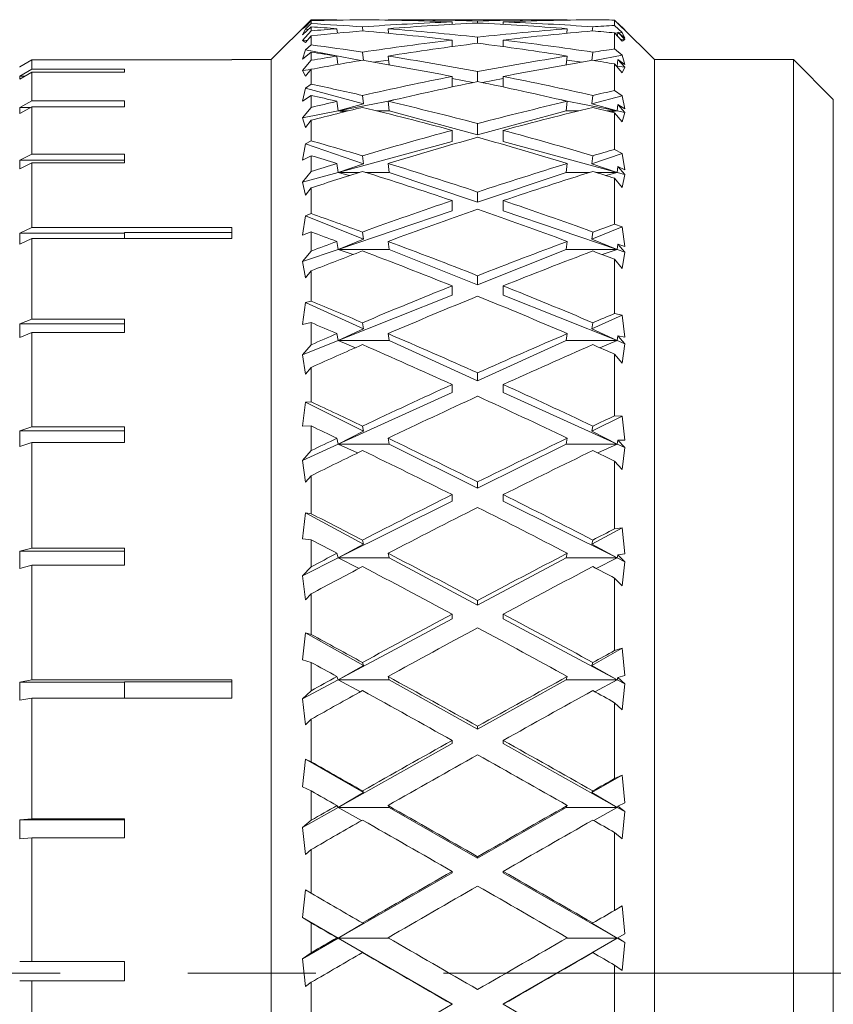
# Model space of a CAD drawing. Header units: inches. Extents: x 4 to 39.3, y 3.6 to 31.2.
# Tile 3 of 28: x 5.3 to 5.9, y 17.4 to 18.2. Entities that reach past the tile are written whole.
import ezdxf

# ---------------------------------------------------------------- set-up
doc = ezdxf.new("R2010")
doc.units = ezdxf.units.IN
doc.header["$MEASUREMENT"] = 0
doc.linetypes.add('CENTERX2', pattern=[0.8, 0.5, -0.1, 0.1, -0.1])

msp = doc.modelspace()

# ---------------------------------------------------------------- linework, layer by layer
at = {"color": 7, "linetype": 'Continuous', "lineweight": 15}
for p, q in [((5.51473, 18.18385), (5.48348, 18.1526)), ((5.51473, 18.18378), (5.50784, 18.17681)), ((5.51015, 18.17838), (5.51473, 18.18311)), ((5.51473, 18.18079), (5.51015, 18.1765)), ((5.53202, 18.18385), (5.51473, 18.18385)), ((5.51473, 18.18385), (5.51473, 18.18378)), ((5.51473, 18.18311), (5.51473, 18.18079)), ((5.53493, 18.18354), (5.53489, 18.18385)), ((5.57493, 18.18354), (5.57489, 18.18385)), ((5.71235, 18.18385), (5.57776, 18.18385)), ((5.62506, 18.18023), (5.62506, 18.18215)), ((5.64506, 18.18128), (5.64506, 18.18284)), ((5.66506, 18.18023), (5.66506, 18.18215)), ((5.71522, 18.18385), (5.71518, 18.18354)), ((5.75223, 18.17945), (5.75223, 18.18359)), ((5.75223, 18.18359), (5.75823, 18.17747)), ((5.7549, 18.18118), (5.75486, 18.18091)), ((5.76019, 18.17589), (5.7549, 18.18118)), ((5.50784, 18.17681), (5.51015, 18.17838)), ((5.50784, 18.17202), (5.51473, 18.17833)), ((5.51015, 18.1765), (5.50784, 18.17202)), ((5.51473, 18.17513), (5.50784, 18.1676)), ((5.51244, 18.17623), (5.51015, 18.1765)), ((5.51473, 18.17833), (5.51473, 18.17513)), ((5.53532, 18.17333), (5.53489, 18.17682)), ((5.53617, 18.17341), (5.5353, 18.17351)), ((5.5549, 18.17831), (5.55529, 18.17511)), ((5.57533, 18.17325), (5.57489, 18.17682)), ((5.71522, 18.17682), (5.71478, 18.17325)), ((5.73482, 18.17511), (5.73521, 18.17831)), ((5.75823, 18.17392), (5.75223, 18.17945)), ((5.75223, 18.16097), (5.75223, 18.17357)), ((5.75223, 18.17357), (5.75823, 18.16698)), ((5.75482, 18.17351), (5.75254, 18.17324)), ((5.7549, 18.17418), (5.75452, 18.17106)), ((5.76019, 18.16846), (5.7549, 18.17418)), ((5.7549, 18.17418), (5.76019, 18.1694)), ((5.75823, 18.17392), (5.75554, 18.1736)), ((5.78348, 18.1526), (5.75744, 18.17864)), ((5.75823, 18.17747), (5.76019, 18.17589)), ((5.76019, 18.1694), (5.75823, 18.17392)), ((5.5116, 18.16775), (5.50784, 18.1676)), ((5.50784, 18.1676), (5.51015, 18.16613)), ((5.51015, 18.16613), (5.51473, 18.17123)), ((5.51473, 18.17123), (5.51473, 18.16415)), ((5.62506, 18.16279), (5.62506, 18.16789)), ((5.64506, 18.16542), (5.64506, 18.17017)), ((5.66506, 18.16279), (5.66506, 18.16789)), ((5.76019, 18.16846), (5.75676, 18.16859)), ((5.75823, 18.16698), (5.76019, 18.16846)), ((5.51015, 18.16041), (5.50784, 18.15301)), ((5.50784, 18.15301), (5.51473, 18.1585)), ((5.51473, 18.16415), (5.51015, 18.16041)), ((5.55347, 18.15191), (5.51015, 18.16041)), ((5.51473, 18.1585), (5.51473, 18.15212)), ((5.5549, 18.15848), (5.55572, 18.15201)), ((5.62531, 18.16282), (5.62506, 18.16285)), ((5.66506, 18.16285), (5.6648, 18.16282)), ((5.7344, 18.15201), (5.73521, 18.15848)), ((5.75823, 18.15614), (5.75223, 18.16097)), ((5.28653, 18.14711), (5.29598, 18.15258)), ((5.29598, 18.15258), (5.29598, 18.14516)), ((5.29598, 18.15258), (5.45248, 18.15258)), ((5.48348, 18.1526), (5.45248, 18.1526)), ((5.45248, 18.15258), (5.45248, 18.1526)), ((5.48348, 16.7226), (5.48348, 18.1526)), ((5.51473, 18.15212), (5.50784, 18.14418)), ((5.53571, 18.14886), (5.53489, 18.1554)), ((5.5753, 18.15219), (5.56318, 18.15075)), ((5.57575, 18.14858), (5.57489, 18.1554)), ((5.71522, 18.1554), (5.71436, 18.14858)), ((5.72693, 18.15075), (5.71482, 18.15219)), ((5.75823, 18.15614), (5.73664, 18.15191)), ((5.75223, 18.1284), (5.75223, 18.14924)), ((5.75223, 18.14924), (5.75823, 18.14228)), ((5.7549, 18.15284), (5.75423, 18.14751)), ((5.76019, 18.1468), (5.7549, 18.15284)), ((5.7549, 18.15284), (5.76019, 18.14868)), ((5.76019, 18.14868), (5.75823, 18.15614)), ((5.89223, 18.1526), (5.78348, 18.1526)), ((5.78348, 16.7226), (5.78348, 18.1526)), ((5.92348, 18.12135), (5.89223, 18.1526)), ((5.89223, 17.43919), (5.89223, 18.1526)), ((5.28653, 18.14711), (5.2865, 18.1471)), ((5.29598, 18.14516), (5.28653, 18.13977)), ((5.28653, 18.13745), (5.29598, 18.14285)), ((5.36867, 18.14516), (5.29598, 18.14516)), ((5.29598, 18.14285), (5.29598, 18.12036)), ((5.29598, 18.14285), (5.36867, 18.14285)), ((5.36867, 18.14285), (5.36867, 18.14516)), ((5.51466, 18.14499), (5.50784, 18.14418)), ((5.50784, 18.14418), (5.51015, 18.1397)), ((5.51015, 18.1397), (5.51473, 18.14508)), ((5.51473, 18.14508), (5.51473, 18.13338)), ((5.64506, 18.1354), (5.64506, 18.14325)), ((5.75423, 18.14751), (5.75362, 18.14763)), ((5.75423, 18.14751), (5.75367, 18.14757)), ((5.75372, 18.14751), (5.75423, 18.14751)), ((5.75423, 18.14751), (5.75377, 18.14745)), ((5.76019, 18.1468), (5.75423, 18.14751)), ((5.75823, 18.14228), (5.76019, 18.1468)), ((5.28653, 18.13745), (5.28653, 18.13977)), ((5.29058, 18.13977), (5.28653, 18.13977)), ((5.62506, 18.13123), (5.62506, 18.13941)), ((5.6414, 18.13465), (5.62506, 18.13786)), ((5.66506, 18.13786), (5.64872, 18.13465)), ((5.66506, 18.13123), (5.66506, 18.13941)), ((5.51015, 18.13025), (5.50784, 18.12008)), ((5.51473, 18.13338), (5.51015, 18.13025)), ((5.55579, 18.11793), (5.51015, 18.13025)), ((5.75823, 18.12438), (5.75223, 18.1284)), ((5.29598, 18.12036), (5.28653, 18.11516)), ((5.36867, 18.12036), (5.29598, 18.12036)), ((5.36867, 18.11576), (5.36867, 18.12036)), ((5.50784, 18.12008), (5.51473, 18.12465)), ((5.51473, 18.12465), (5.51473, 18.1152)), ((5.53588, 18.11251), (5.53489, 18.12001)), ((5.57908, 18.12098), (5.53588, 18.11251)), ((5.5549, 18.12461), (5.55579, 18.11793)), ((5.57588, 18.11251), (5.57489, 18.12001)), ((5.75423, 18.11251), (5.71103, 18.12098)), ((5.71522, 18.12001), (5.71423, 18.11251)), ((5.73433, 18.11793), (5.73521, 18.12461)), ((5.75823, 18.12438), (5.73433, 18.11793)), ((5.76019, 18.11412), (5.75823, 18.12438)), ((5.92348, 18.12135), (5.92348, 17.43912)), ((5.28653, 18.11056), (5.29598, 18.11576)), ((5.28653, 18.11056), (5.28653, 18.11516)), ((5.2949, 18.11516), (5.28653, 18.11516)), ((5.29598, 18.11576), (5.29598, 18.07875)), ((5.29598, 18.11576), (5.36867, 18.11576)), ((5.51473, 18.1152), (5.50784, 18.107)), ((5.53588, 18.11251), (5.50784, 18.107)), ((5.55579, 18.11793), (5.53588, 18.11251)), ((5.53588, 18.11251), (5.54375, 18.11251)), ((5.54026, 18.11164), (5.53588, 18.11251)), ((5.56609, 18.11251), (5.57588, 18.11251)), ((5.64506, 18.09384), (5.57588, 18.11251)), ((5.71423, 18.11251), (5.64506, 18.09384)), ((5.71423, 18.11251), (5.72402, 18.11251)), ((5.75423, 18.11251), (5.73433, 18.11793)), ((5.74636, 18.11251), (5.75423, 18.11251)), ((5.75423, 18.11251), (5.74985, 18.11164)), ((5.75223, 18.0824), (5.75223, 18.11105)), ((5.75223, 18.11105), (5.75823, 18.10387)), ((5.7549, 18.11757), (5.75423, 18.11251)), ((5.76019, 18.11134), (5.75423, 18.11251)), ((5.76019, 18.11134), (5.7549, 18.11757)), ((5.7549, 18.11757), (5.76019, 18.11412)), ((5.75823, 18.10387), (5.76019, 18.11134)), ((5.50784, 18.107), (5.51015, 18.09961)), ((5.51015, 18.09961), (5.51473, 18.10515)), ((5.51473, 18.10515), (5.51473, 18.08906)), ((5.62506, 18.08844), (5.62506, 18.09728)), ((5.64506, 18.09384), (5.64506, 18.1026)), ((5.66506, 18.08844), (5.66506, 18.09728)), ((5.51473, 18.08906), (5.51015, 18.08661)), ((5.62506, 18.08844), (5.53588, 18.06437)), ((5.75423, 18.06437), (5.66506, 18.08844)), ((5.51015, 18.08661), (5.50784, 18.07386)), ((5.55579, 18.07117), (5.51015, 18.08661)), ((5.75823, 18.07926), (5.75223, 18.0824)), ((5.29598, 18.07875), (5.28653, 18.07387)), ((5.28653, 18.06709), (5.28653, 18.07387)), ((5.36867, 18.07387), (5.28653, 18.07387)), ((5.36867, 18.07875), (5.29598, 18.07875)), ((5.36867, 18.07197), (5.36867, 18.07875)), ((5.50784, 18.07386), (5.51473, 18.07742)), ((5.51473, 18.07742), (5.51473, 18.06509)), ((5.5549, 18.07737), (5.55579, 18.07117)), ((5.75823, 18.07926), (5.73433, 18.07117)), ((5.73433, 18.07117), (5.73521, 18.07737)), ((5.76019, 18.06639), (5.75823, 18.07926)), ((5.28653, 18.06709), (5.29598, 18.07197)), ((5.29598, 18.07197), (5.29598, 18.02134)), ((5.29598, 18.07197), (5.36867, 18.07197)), ((5.51473, 18.06509), (5.50784, 18.0568)), ((5.53588, 18.06437), (5.50784, 18.0568)), ((5.53588, 18.06437), (5.53489, 18.07133)), ((5.55579, 18.07117), (5.53588, 18.06437)), ((5.53588, 18.06437), (5.55243, 18.06437)), ((5.54477, 18.06195), (5.53588, 18.06437)), ((5.55738, 18.06437), (5.57588, 18.06437)), ((5.57588, 18.06437), (5.57489, 18.07133)), ((5.64506, 18.04097), (5.57588, 18.06437)), ((5.71423, 18.06437), (5.64506, 18.04097)), ((5.71522, 18.07133), (5.71423, 18.06437)), ((5.71423, 18.06437), (5.73273, 18.06437)), ((5.75423, 18.06437), (5.73433, 18.07117)), ((5.73768, 18.06437), (5.75423, 18.06437)), ((5.75423, 18.06437), (5.74534, 18.06195)), ((5.7549, 18.06907), (5.75423, 18.06437)), ((5.76019, 18.06276), (5.75423, 18.06437)), ((5.76019, 18.06276), (5.7549, 18.06907)), ((5.7549, 18.06907), (5.76019, 18.06639)), ((5.50784, 18.0568), (5.51015, 18.04663)), ((5.75223, 18.02384), (5.75223, 18.05975)), ((5.75223, 18.05975), (5.75823, 18.05249)), ((5.75823, 18.05249), (5.76019, 18.06276)), ((5.51015, 18.04663), (5.51473, 18.05223)), ((5.51473, 18.05223), (5.51473, 18.03206)), ((5.64506, 18.04097), (5.64506, 18.049)), ((5.62506, 18.0342), (5.62506, 18.0423)), ((5.66506, 18.0342), (5.66506, 18.0423)), ((5.62506, 18.0342), (5.53588, 18.00403)), ((5.75423, 18.00403), (5.66506, 18.0342)), ((5.51015, 18.03034), (5.50784, 18.01525)), ((5.51473, 18.03206), (5.51015, 18.03034)), ((5.55579, 18.01207), (5.51015, 18.03034)), ((5.29598, 18.02134), (5.28653, 18.01692)), ((5.45248, 18.02134), (5.29598, 18.02134)), ((5.45248, 18.01255), (5.45248, 18.02134)), ((5.75823, 18.02164), (5.73433, 18.01207)), ((5.75823, 18.02164), (5.75223, 18.02384)), ((5.76019, 18.00642), (5.75823, 18.02164)), ((5.28653, 18.00813), (5.28653, 18.01692)), ((5.36867, 18.01692), (5.28653, 18.01692)), ((5.28653, 18.00813), (5.29598, 18.01255)), ((5.29598, 18.01255), (5.29598, 17.94957)), ((5.29598, 18.01255), (5.45248, 18.01255)), ((5.45248, 18.01732), (5.36867, 18.01732)), ((5.36867, 18.01255), (5.36867, 18.01732)), ((5.50784, 18.01525), (5.51473, 18.01774)), ((5.51473, 18.01774), (5.51473, 18.00277)), ((5.55579, 18.01207), (5.53588, 18.00403)), ((5.5549, 18.01768), (5.55579, 18.01207)), ((5.73433, 18.01207), (5.73521, 18.01768)), ((5.75423, 18.00403), (5.73433, 18.01207)), ((5.53588, 18.00403), (5.50784, 17.99454)), ((5.51473, 18.00277), (5.50784, 17.99454)), ((5.53588, 18.00403), (5.53489, 18.01033)), ((5.53588, 18.00403), (5.57588, 18.00403)), ((5.54755, 18.00005), (5.53588, 18.00403)), ((5.57588, 18.00403), (5.57489, 18.01033)), ((5.64506, 17.97635), (5.57588, 18.00403)), ((5.71423, 18.00403), (5.64506, 17.97635)), ((5.71522, 18.01033), (5.71423, 18.00403)), ((5.71423, 18.00403), (5.75423, 18.00403)), ((5.75423, 18.00403), (5.74256, 18.00005)), ((5.7549, 18.00828), (5.75423, 18.00403)), ((5.76019, 18.00202), (5.75423, 18.00403)), ((5.76019, 18.00202), (5.7549, 18.00828)), ((5.7549, 18.00828), (5.76019, 18.00642)), ((5.75223, 17.95387), (5.75223, 17.99634)), ((5.75223, 17.99634), (5.75823, 17.98915)), ((5.75823, 17.98915), (5.76019, 18.00202)), ((5.50784, 17.99454), (5.51015, 17.98179)), ((5.51015, 17.98179), (5.51473, 17.98734)), ((5.51473, 17.98734), (5.51473, 17.96349)), ((5.64506, 17.97635), (5.64506, 17.9835)), ((5.62506, 17.96835), (5.62506, 17.97556)), ((5.66506, 17.96835), (5.66506, 17.97556)), ((5.62506, 17.96835), (5.53588, 17.93267)), ((5.75423, 17.93267), (5.66506, 17.96835)), ((5.51015, 17.96253), (5.50784, 17.94541)), ((5.51473, 17.96349), (5.51015, 17.96253)), ((5.55579, 17.9418), (5.51015, 17.96253)), ((5.29598, 17.94957), (5.28653, 17.9457)), ((5.36867, 17.94957), (5.29598, 17.94957)), ((5.36867, 17.93899), (5.36867, 17.94957)), ((5.75823, 17.95265), (5.73433, 17.9418)), ((5.75823, 17.95265), (5.75223, 17.95387)), ((5.76019, 17.93538), (5.75823, 17.95265)), ((5.28653, 17.93512), (5.28653, 17.9457)), ((5.36867, 17.9457), (5.28653, 17.9457)), ((5.50784, 17.94541), (5.51473, 17.94677)), ((5.51473, 17.94677), (5.51473, 17.92945)), ((5.55579, 17.9418), (5.53588, 17.93267)), ((5.5549, 17.9467), (5.55579, 17.9418)), ((5.73433, 17.9418), (5.73521, 17.9467)), ((5.75423, 17.93267), (5.73433, 17.9418)), ((5.28653, 17.93512), (5.29598, 17.93899)), ((5.29598, 17.93899), (5.29598, 17.86519)), ((5.29598, 17.93899), (5.36867, 17.93899)), ((5.53588, 17.93267), (5.53489, 17.93817)), ((5.57588, 17.93267), (5.57489, 17.93817)), ((5.71522, 17.93817), (5.71423, 17.93267)), ((5.7549, 17.93638), (5.75423, 17.93267)), ((5.76019, 17.93028), (5.7549, 17.93638)), ((5.7549, 17.93638), (5.76019, 17.93538)), ((5.53588, 17.93267), (5.50784, 17.92145)), ((5.51473, 17.92945), (5.50784, 17.92145)), ((5.53588, 17.93267), (5.57588, 17.93267)), ((5.5495, 17.92717), (5.53588, 17.93267)), ((5.64506, 17.90125), (5.57588, 17.93267)), ((5.71423, 17.93267), (5.64506, 17.90125)), ((5.71423, 17.93267), (5.75423, 17.93267)), ((5.75423, 17.93267), (5.74061, 17.92717)), ((5.76019, 17.93028), (5.75423, 17.93267)), ((5.75823, 17.91506), (5.76019, 17.93028)), ((5.50784, 17.92145), (5.51015, 17.90637)), ((5.75223, 17.87385), (5.75223, 17.92206)), ((5.75223, 17.92206), (5.75823, 17.91506)), ((5.51015, 17.90637), (5.51473, 17.91176)), ((5.51473, 17.91176), (5.51473, 17.88468)), ((5.64506, 17.90125), (5.64506, 17.90737)), ((5.62506, 17.89217), (5.62506, 17.89834)), ((5.66506, 17.89217), (5.66506, 17.89834)), ((5.62506, 17.89217), (5.53588, 17.85167)), ((5.75423, 17.85167), (5.66506, 17.89217)), ((5.51015, 17.8845), (5.50784, 17.86568)), ((5.51473, 17.88468), (5.51015, 17.8845)), ((5.55579, 17.86171), (5.51015, 17.8845)), ((5.75823, 17.87364), (5.73433, 17.86171)), ((5.75823, 17.87364), (5.75223, 17.87385)), ((5.76019, 17.85465), (5.75823, 17.87364)), ((5.29598, 17.86519), (5.28653, 17.86197)), ((5.36867, 17.86519), (5.29598, 17.86519)), ((5.36867, 17.85307), (5.36867, 17.86519)), ((5.50784, 17.86568), (5.51473, 17.86589)), ((5.51473, 17.86589), (5.51473, 17.84656)), ((5.5549, 17.8658), (5.55579, 17.86171)), ((5.73433, 17.86171), (5.73521, 17.8658)), ((5.28653, 17.84985), (5.28653, 17.86197)), ((5.36867, 17.86197), (5.28653, 17.86197)), ((5.53588, 17.85167), (5.53489, 17.85627)), ((5.55579, 17.86171), (5.53588, 17.85167)), ((5.57588, 17.85167), (5.57489, 17.85627)), ((5.71522, 17.85627), (5.71423, 17.85167)), ((5.75423, 17.85167), (5.73433, 17.86171)), ((5.28653, 17.84985), (5.29598, 17.85307)), ((5.29598, 17.85307), (5.29598, 17.77028)), ((5.29598, 17.85307), (5.36867, 17.85307)), ((5.53588, 17.85167), (5.50784, 17.83893)), ((5.53588, 17.85167), (5.57588, 17.85167)), ((5.55099, 17.84474), (5.53588, 17.85167)), ((5.64506, 17.81713), (5.57588, 17.85167)), ((5.71423, 17.85167), (5.64506, 17.81713)), ((5.71423, 17.85167), (5.75423, 17.85167)), ((5.75423, 17.85167), (5.73912, 17.84474)), ((5.7549, 17.85478), (5.75423, 17.85167)), ((5.76019, 17.84896), (5.75423, 17.85167)), ((5.76019, 17.84896), (5.7549, 17.85478)), ((5.7549, 17.85478), (5.76019, 17.85465)), ((5.75823, 17.83169), (5.76019, 17.84896)), ((5.51473, 17.84656), (5.50784, 17.83893)), ((5.50784, 17.83893), (5.51015, 17.82182)), ((5.75223, 17.78534), (5.75223, 17.83835)), ((5.75223, 17.83835), (5.75823, 17.83169)), ((5.51015, 17.82182), (5.51473, 17.82695)), ((5.51473, 17.82695), (5.51473, 17.79718)), ((5.64506, 17.81713), (5.64506, 17.8221)), ((5.62506, 17.80714), (5.62506, 17.81216)), ((5.66506, 17.80714), (5.66506, 17.81216)), ((5.62506, 17.80714), (5.53588, 17.76261)), ((5.75423, 17.76261), (5.66506, 17.80714)), ((5.51015, 17.79777), (5.50784, 17.77761)), ((5.51473, 17.79718), (5.51015, 17.79777)), ((5.55579, 17.77336), (5.51015, 17.79777)), ((5.75823, 17.78615), (5.73433, 17.77336)), ((5.75823, 17.78615), (5.75223, 17.78534)), ((5.76019, 17.7658), (5.75823, 17.78615)), ((5.50784, 17.77761), (5.51473, 17.77667)), ((5.51473, 17.77667), (5.51473, 17.75571)), ((5.55579, 17.77336), (5.53588, 17.76261)), ((5.5549, 17.77658), (5.55579, 17.77336)), ((5.73433, 17.77336), (5.73521, 17.77658)), ((5.75423, 17.76261), (5.73433, 17.77336)), ((5.29598, 17.77028), (5.28653, 17.76779)), ((5.28653, 17.75444), (5.28653, 17.76779)), ((5.36867, 17.76779), (5.28653, 17.76779)), ((5.36867, 17.77028), (5.29598, 17.77028)), ((5.36867, 17.75693), (5.36867, 17.77028)), ((5.53588, 17.76261), (5.53489, 17.76623)), ((5.57588, 17.76261), (5.57489, 17.76623)), ((5.71522, 17.76623), (5.71423, 17.76261)), ((5.7549, 17.76505), (5.75423, 17.76261)), ((5.7549, 17.76505), (5.76019, 17.7658)), ((5.76019, 17.75964), (5.7549, 17.76505)), ((5.28653, 17.75444), (5.29598, 17.75693)), ((5.29598, 17.75693), (5.29598, 17.66718)), ((5.29598, 17.75693), (5.36867, 17.75693)), ((5.53588, 17.76261), (5.50784, 17.74861)), ((5.53588, 17.76261), (5.57588, 17.76261)), ((5.55221, 17.75438), (5.53588, 17.76261)), ((5.64506, 17.72562), (5.57588, 17.76261)), ((5.71423, 17.76261), (5.64506, 17.72562)), ((5.71423, 17.76261), (5.75423, 17.76261)), ((5.75423, 17.76261), (5.7379, 17.75438)), ((5.76019, 17.75964), (5.75423, 17.76261)), ((5.75823, 17.74064), (5.76019, 17.75964)), ((5.51473, 17.75571), (5.50784, 17.74861)), ((5.50784, 17.74861), (5.51015, 17.72979)), ((5.75223, 17.69007), (5.75223, 17.74684)), ((5.75223, 17.74684), (5.75823, 17.74064)), ((5.51015, 17.72979), (5.51473, 17.73456)), ((5.51473, 17.73456), (5.51473, 17.70267)), ((5.64506, 17.72562), (5.64506, 17.72935)), ((5.62506, 17.71492), (5.62506, 17.71869)), ((5.66506, 17.71492), (5.66506, 17.71869)), ((5.62506, 17.71492), (5.53588, 17.66723)), ((5.75423, 17.66723), (5.66506, 17.71492)), ((5.51015, 17.70404), (5.50784, 17.68293)), ((5.51473, 17.70267), (5.51015, 17.70404)), ((5.55579, 17.67848), (5.51015, 17.70404)), ((5.75823, 17.69187), (5.73433, 17.67848)), ((5.75823, 17.69187), (5.75223, 17.69007)), ((5.76019, 17.67057), (5.75823, 17.69187)), ((5.50784, 17.68293), (5.51473, 17.68085)), ((5.51473, 17.68085), (5.51473, 17.65866)), ((5.5549, 17.68076), (5.55579, 17.67848)), ((5.73433, 17.67848), (5.73521, 17.68076)), ((5.55579, 17.67848), (5.53588, 17.66723)), ((5.75423, 17.66723), (5.73433, 17.67848)), ((5.29598, 17.66718), (5.28653, 17.66548)), ((5.28653, 17.65122), (5.28653, 17.66548)), ((5.36867, 17.66548), (5.28653, 17.66548)), ((5.45248, 17.66718), (5.29598, 17.66718)), ((5.45248, 17.66563), (5.36867, 17.66563)), ((5.36867, 17.65292), (5.36867, 17.66563)), ((5.45248, 17.65292), (5.45248, 17.66718)), ((5.53588, 17.66723), (5.50784, 17.65223)), ((5.53588, 17.66723), (5.53489, 17.66978)), ((5.53588, 17.66723), (5.57588, 17.66723)), ((5.55326, 17.65785), (5.53588, 17.66723)), ((5.57588, 17.66723), (5.57489, 17.66978)), ((5.64506, 17.6285), (5.57588, 17.66723)), ((5.71423, 17.66723), (5.64506, 17.6285)), ((5.71522, 17.66978), (5.71423, 17.66723)), ((5.71423, 17.66723), (5.75423, 17.66723)), ((5.75423, 17.66723), (5.73685, 17.65785)), ((5.7549, 17.66895), (5.75423, 17.66723)), ((5.76019, 17.66404), (5.75423, 17.66723)), ((5.7549, 17.66895), (5.76019, 17.67057)), ((5.76019, 17.66404), (5.7549, 17.66895)), ((5.75823, 17.6437), (5.76019, 17.66404)), ((5.51473, 17.65866), (5.50784, 17.65223)), ((5.28653, 17.65122), (5.29598, 17.65292)), ((5.29598, 17.65292), (5.29598, 17.55842)), ((5.29598, 17.65292), (5.45248, 17.65292)), ((5.50784, 17.65223), (5.51015, 17.63207)), ((5.75223, 17.58988), (5.75223, 17.64931)), ((5.75223, 17.64931), (5.75823, 17.6437)), ((5.51015, 17.63207), (5.51473, 17.63639)), ((5.51473, 17.63639), (5.51473, 17.60301)), ((5.64506, 17.6285), (5.64506, 17.63092)), ((5.62506, 17.6173), (5.62506, 17.61974)), ((5.66506, 17.6173), (5.66506, 17.61974)), ((5.62506, 17.6173), (5.53588, 17.56738)), ((5.75423, 17.56738), (5.66506, 17.6173)), ((5.51015, 17.60511), (5.50784, 17.58348)), ((5.51473, 17.60301), (5.51015, 17.60511)), ((5.55579, 17.57891), (5.51015, 17.60511)), ((5.75823, 17.59264), (5.73433, 17.57891)), ((5.75823, 17.59264), (5.75223, 17.58988)), ((5.76019, 17.5708), (5.75823, 17.59264)), ((5.50784, 17.58348), (5.51473, 17.5803)), ((5.51473, 17.5803), (5.51473, 17.55731)), ((5.55579, 17.57891), (5.53588, 17.56738)), ((5.5549, 17.5802), (5.55579, 17.57891)), ((5.73433, 17.57891), (5.73521, 17.5802)), ((5.75423, 17.56738), (5.73433, 17.57891)), ((5.53588, 17.56738), (5.50784, 17.55168)), ((5.53588, 17.56738), (5.53489, 17.56882)), ((5.53588, 17.56738), (5.57588, 17.56738)), ((5.55421, 17.55701), (5.53588, 17.56738)), ((5.57588, 17.56738), (5.57489, 17.56882)), ((5.64506, 17.52767), (5.57588, 17.56738)), ((5.71423, 17.56738), (5.64506, 17.52767)), ((5.71522, 17.56882), (5.71423, 17.56738)), ((5.71423, 17.56738), (5.75423, 17.56738)), ((5.75423, 17.56738), (5.7359, 17.55701)), ((5.7549, 17.56835), (5.75423, 17.56738)), ((5.76019, 17.56404), (5.75423, 17.56738)), ((5.7549, 17.56835), (5.76019, 17.5708)), ((5.76019, 17.56404), (5.7549, 17.56835)), ((5.75823, 17.54274), (5.76019, 17.56404)), ((5.29598, 17.55842), (5.28653, 17.55755)), ((5.28653, 17.54274), (5.28653, 17.55755)), ((5.36867, 17.55755), (5.28653, 17.55755)), ((5.36867, 17.55842), (5.29598, 17.55842)), ((5.36867, 17.54361), (5.36867, 17.55842)), ((5.51473, 17.55731), (5.50784, 17.55168)), ((5.50784, 17.55168), (5.51015, 17.53057)), ((5.28653, 17.54274), (5.29598, 17.54361)), ((5.29598, 17.54361), (5.29598, 17.44669)), ((5.29598, 17.54361), (5.36867, 17.54361)), ((5.75223, 17.48672), (5.75223, 17.54766)), ((5.75223, 17.54766), (5.75823, 17.54274)), ((5.51015, 17.53057), (5.51473, 17.53435)), ((5.51473, 17.53435), (5.51473, 17.50012)), ((5.64506, 17.52767), (5.64506, 17.52873)), ((5.62506, 17.51619), (5.62506, 17.51726)), ((5.66506, 17.51619), (5.66506, 17.51726)), ((5.62506, 17.51619), (5.53588, 17.465)), ((5.75423, 17.465), (5.66506, 17.51619)), ((5.51015, 17.50293), (5.50784, 17.48118)), ((5.51473, 17.50012), (5.51015, 17.50293)), ((5.75823, 17.49039), (5.75223, 17.48672)), ((5.76019, 17.46844), (5.75823, 17.49039)), ((5.50784, 17.48118), (5.51473, 17.47697)), ((5.50784, 17.48118), (5.53588, 17.465)), ((5.51473, 17.47697), (5.51473, 17.45363)), ((5.55579, 17.4766), (5.53588, 17.465)), ((5.5549, 17.47687), (5.55579, 17.4766)), ((5.73433, 17.4766), (5.73521, 17.47687)), ((5.75423, 17.465), (5.73433, 17.4766)), ((5.53588, 17.465), (5.50784, 17.4489)), ((5.53588, 17.465), (5.53489, 17.4653)), ((5.55579, 17.45346), (5.53588, 17.465)), ((5.53588, 17.465), (5.62506, 17.41354)), ((5.53588, 17.465), (5.57542, 17.465)), ((5.66506, 17.41354), (5.75423, 17.465)), ((5.71469, 17.465), (5.75423, 17.465)), ((5.75423, 17.465), (5.73433, 17.45346)), ((5.75423, 17.465), (5.76019, 17.46844)), ((5.7549, 17.4652), (5.75423, 17.465)), ((5.76019, 17.46158), (5.75423, 17.465)), ((5.7549, 17.4652), (5.76019, 17.46844)), ((5.76019, 17.46158), (5.7549, 17.4652)), ((5.75823, 17.43974), (5.76019, 17.46158)), ((5.51473, 17.45363), (5.50784, 17.4489)), ((5.50784, 17.4489), (5.51015, 17.42726)), ((5.5549, 17.45373), (5.55579, 17.45346)), ((5.73433, 17.45346), (5.73521, 17.45373)), ((5.29598, 17.44669), (5.28653, 17.44668)), ((5.36867, 17.44668), (5.28653, 17.44668)), ((5.36867, 17.44669), (5.29598, 17.44669)), ((5.36867, 17.43169), (5.36867, 17.44669)), ((5.75223, 17.38261), (5.75223, 17.44386)), ((5.75223, 17.44386), (5.75823, 17.43974)), ((5.89223, 16.7226), (5.89223, 17.43919)), ((5.92348, 17.43912), (5.92348, 16.75385)), ((5.28653, 17.43168), (5.29598, 17.43169)), ((5.29598, 17.43169), (5.29598, 17.33474)), ((5.29598, 17.43169), (5.36867, 17.43169)), ((5.51015, 17.42726), (5.51473, 17.43042)), ((5.51473, 17.43042), (5.51473, 17.39602)), ((5.62506, 17.41354), (5.62506, 17.41322)), ((5.66506, 17.41354), (5.66506, 17.41322))]:
    msp.add_line(p, q, dxfattribs=at)
at = {"color": 7, "linetype": 'CENTERX2', "lineweight": 0}
msp.add_line((4.01826, 17.4376), (12.42015, 17.4376), dxfattribs=at)
at = {"color": 7, "linetype": 'Continuous', "lineweight": 15}
for centre, major_axis, ratio, start_param, end_param in [((5.62506, 17.4376), (1.29172, -0.08021), 0.574371, 1.676259, 1.691902), ((5.66506, 17.4376), (1.29172, -0.08021), 0.574371, 1.69177, 1.723009), ((5.66506, 17.4376), (1.28667, -0.2224), 0.553633, 1.751525, 1.782763), ((5.62506, 17.4376), (1.29182, -0.0753), 0.574726, 1.604284, 1.658586), ((5.62506, 17.4376), (1.29182, 0.0753), 0.574726, 1.537308, 1.59161), ((5.66506, 17.4376), (1.29182, -0.0753), 0.574726, 1.619758, 1.674098), ((5.66506, 17.4376), (1.29182, 0.0753), 0.574726, 1.552782, 1.607121), ((5.62506, 17.4376), (1.29182, 0.0753), 0.574726, 1.467495, 1.521834), ((5.62506, 17.4376), (1.29182, -0.0753), 0.574726, 1.534471, 1.58881), ((5.66506, 17.4376), (1.29182, 0.0753), 0.574726, 1.483007, 1.537308), ((5.66506, 17.4376), (1.29182, -0.0753), 0.574726, 1.549983, 1.604284), ((5.62506, 17.4376), (1.29172, 0.08021), 0.574371, 1.436594, 1.449822), ((5.62506, 17.4376), (1.28667, -0.2224), 0.553633, 1.736013, 1.751657), ((5.62506, 17.4376), (1.29182, 0.0753), 0.574726, 1.607121, 1.622765), ((5.66506, 17.4376), (1.29182, 0.0753), 0.574726, 1.622633, 1.653871), ((5.62506, 17.4376), (1.28667, -0.2224), 0.553633, 1.6662, 1.720502), ((5.66506, 17.4376), (1.28667, -0.2224), 0.553633, 1.681674, 1.736013), ((5.62506, 17.4376), (1.28667, 0.2224), 0.553633, 1.405579, 1.459918), ((5.66506, 17.4376), (1.28667, 0.2224), 0.553633, 1.421091, 1.475392), ((5.62506, 17.4376), (1.28667, 0.2224), 0.553633, 1.376839, 1.390067), ((5.62506, 17.4376), (1.29182, -0.0753), 0.574726, 1.505731, 1.518959), ((5.62506, 17.4376), (1.28667, 0.2224), 0.553633, 1.475392, 1.529694), ((5.66506, 17.4376), (1.28667, 0.2224), 0.553633, 1.490866, 1.545206), ((5.62506, 17.4376), (1.28667, -0.2224), 0.553633, 1.596387, 1.650726), ((5.66506, 17.4376), (1.28667, -0.2224), 0.553633, 1.611899, 1.6662), ((5.66506, 17.4376), (1.27998, -0.34882), 0.515404, 1.795668, 1.826906), ((5.62506, 17.4376), (1.27998, -0.34882), 0.515404, 1.780156, 1.795799), ((5.62506, 17.4376), (1.27998, 0.34882), 0.515404, 1.332697, 1.345925), ((5.62506, 17.4376), (1.28667, 0.2224), 0.553633, 1.545206, 1.560849), ((5.66506, 17.4376), (1.28667, 0.2224), 0.553633, 1.560717, 1.591955), ((5.62506, 17.4376), (1.27998, -0.34882), 0.515404, 1.710343, 1.764644), ((5.66506, 17.4376), (1.27998, -0.34882), 0.515404, 1.725817, 1.780156), ((5.62506, 17.4376), (1.27998, 0.34882), 0.515404, 1.361437, 1.415776), ((5.66506, 17.4376), (1.27998, 0.34882), 0.515404, 1.376949, 1.43125), ((5.62506, 17.4376), (1.28667, -0.2224), 0.553633, 1.567647, 1.580875), ((5.62506, 17.4376), (1.27998, 0.34882), 0.515404, 1.43125, 1.485551), ((5.66506, 17.4376), (1.27998, 0.34882), 0.515404, 1.446724, 1.501063), ((5.62506, 17.4376), (1.27998, -0.34882), 0.515404, 1.64053, 1.694869), ((5.66506, 17.4376), (1.27998, -0.34882), 0.515404, 1.656041, 1.710343), ((5.66506, 17.4376), (1.27531, -0.45159), 0.465847, 1.819608, 1.850846), ((5.62506, 17.4376), (1.27531, 0.45159), 0.465847, 1.308757, 1.321985), ((5.62506, 17.4376), (1.27531, -0.45159), 0.465847, 1.804096, 1.819739), ((5.62506, 17.4376), (1.27998, 0.34882), 0.515404, 1.501063, 1.516707), ((5.66506, 17.4376), (1.27531, -0.45159), 0.465847, 1.749757, 1.804096), ((5.62506, 17.4376), (1.27531, 0.45159), 0.465847, 1.337497, 1.391836), ((5.66506, 17.4376), (1.27998, 0.34882), 0.515404, 1.516575, 1.547813), ((5.62506, 17.4376), (1.27531, -0.45159), 0.465847, 1.734283, 1.788584), ((5.66506, 17.4376), (1.27531, 0.45159), 0.465847, 1.353009, 1.40731), ((5.62506, 17.4376), (1.27998, -0.34882), 0.515404, 1.611789, 1.625018), ((5.62506, 17.4376), (1.27531, 0.45159), 0.465847, 1.40731, 1.461611), ((5.66506, 17.4376), (1.27531, -0.45159), 0.465847, 1.679981, 1.734283), ((5.66506, 17.4376), (1.27394, -0.53323), 0.409808, 1.826, 1.857238), ((5.66506, 17.4376), (1.27531, 0.45159), 0.465847, 1.422784, 1.477123), ((5.62506, 17.4376), (1.27531, -0.45159), 0.465847, 1.66447, 1.718809), ((5.62506, 17.4376), (1.27394, 0.53323), 0.409808, 1.302364, 1.315592), ((5.62506, 17.4376), (1.27394, -0.53323), 0.409808, 1.810488, 1.826132), ((5.62506, 17.4376), (1.27531, 0.45159), 0.465847, 1.477123, 1.492766), ((5.66506, 17.4376), (1.27531, 0.45159), 0.465847, 1.492635, 1.523873), ((5.62506, 17.4376), (1.27394, -0.53323), 0.409808, 1.740675, 1.794977), ((5.66506, 17.4376), (1.27394, -0.53323), 0.409808, 1.756149, 1.810488), ((5.62506, 17.4376), (1.27394, 0.53323), 0.409808, 1.331104, 1.385443), ((5.66506, 17.4376), (1.27394, 0.53323), 0.409808, 1.346616, 1.400917), ((5.62506, 17.4376), (1.27531, -0.45159), 0.465847, 1.63573, 1.648958), ((5.62506, 17.4376), (1.27394, 0.53323), 0.409808, 1.400917, 1.455219), ((5.66506, 17.4376), (1.27394, -0.53323), 0.409808, 1.686374, 1.740675), ((5.66506, 17.4376), (1.27394, 0.53323), 0.409808, 1.416391, 1.470731), ((5.62506, 17.4376), (1.27394, -0.53323), 0.409808, 1.670862, 1.725201), ((5.66506, 17.4376), (1.27546, -0.59752), 0.3505, 1.81887, 1.850108), ((5.62506, 17.4376), (1.27546, 0.59752), 0.3505, 1.309494, 1.322723), ((5.62506, 17.4376), (1.27546, -0.59752), 0.3505, 1.803358, 1.819002), ((5.62506, 17.4376), (1.27394, 0.53323), 0.409808, 1.470731, 1.486374), ((5.66506, 17.4376), (1.27394, 0.53323), 0.409808, 1.486242, 1.517481), ((5.62506, 17.4376), (1.27546, -0.59752), 0.3505, 1.733545, 1.787846), ((5.66506, 17.4376), (1.27546, -0.59752), 0.3505, 1.749019, 1.803358), ((5.62506, 17.4376), (1.27546, 0.59752), 0.3505, 1.338234, 1.392574), ((5.66506, 17.4376), (1.27546, 0.59752), 0.3505, 1.353746, 1.408048), ((5.62506, 17.4376), (1.27394, -0.53323), 0.409808, 1.642122, 1.65535), ((5.62506, 17.4376), (1.27546, 0.59752), 0.3505, 1.408048, 1.462349), ((5.66506, 17.4376), (1.27546, -0.59752), 0.3505, 1.679244, 1.733545), ((5.66506, 17.4376), (1.27546, 0.59752), 0.3505, 1.423522, 1.477861), ((5.62506, 17.4376), (1.27546, -0.59752), 0.3505, 1.663732, 1.718071), ((5.66506, 17.4376), (1.27884, -0.64772), 0.289801, 1.801861, 1.8331), ((5.62506, 17.4376), (1.27884, 0.64772), 0.289801, 1.326503, 1.339731), ((5.62506, 17.4376), (1.27884, -0.64772), 0.289801, 1.78635, 1.801993), ((5.62506, 17.4376), (1.27546, 0.59752), 0.3505, 1.477861, 1.493504), ((5.66506, 17.4376), (1.27884, -0.64772), 0.289801, 1.73201, 1.78635), ((5.62506, 17.4376), (1.27884, 0.64772), 0.289801, 1.355243, 1.409582), ((5.66506, 17.4376), (1.27546, 0.59752), 0.3505, 1.493373, 1.524611), ((5.62506, 17.4376), (1.27884, -0.64772), 0.289801, 1.716536, 1.770838), ((5.66506, 17.4376), (1.27884, 0.64772), 0.289801, 1.370755, 1.425056), ((5.62506, 17.4376), (1.27546, -0.59752), 0.3505, 1.634992, 1.64822), ((5.62506, 17.4376), (1.27884, 0.64772), 0.289801, 1.425056, 1.479358), ((5.66506, 17.4376), (1.27884, -0.64772), 0.289801, 1.662235, 1.716536), ((5.66506, 17.4376), (1.27884, 0.64772), 0.289801, 1.44053, 1.494869), ((5.62506, 17.4376), (1.27884, -0.64772), 0.289801, 1.646723, 1.701062), ((5.66506, 17.4376), (1.28298, -0.68614), 0.228709, 1.777831, 1.809069), ((5.62506, 17.4376), (1.28298, 0.68614), 0.228709, 1.350534, 1.363762), ((5.62506, 17.4376), (1.28298, -0.68614), 0.228709, 1.762319, 1.777962), ((5.62506, 17.4376), (1.27884, 0.64772), 0.289801, 1.494869, 1.510513), ((5.66506, 17.4376), (1.28298, -0.68614), 0.228709, 1.70798, 1.762319), ((5.62506, 17.4376), (1.28298, 0.68614), 0.228709, 1.379274, 1.433613), ((5.66506, 17.4376), (1.27884, 0.64772), 0.289801, 1.510381, 1.541619), ((5.62506, 17.4376), (1.28298, -0.68614), 0.228709, 1.692506, 1.746807), ((5.66506, 17.4376), (1.28298, 0.68614), 0.228709, 1.394786, 1.449087), ((5.62506, 17.4376), (1.27884, -0.64772), 0.289801, 1.617983, 1.631211), ((5.62506, 17.4376), (1.28298, 0.68614), 0.228709, 1.449087, 1.503388), ((5.66506, 17.4376), (1.28298, -0.68614), 0.228709, 1.638204, 1.692506), ((5.66506, 17.4376), (1.28698, -0.71436), 0.167689, 1.748933, 1.780171), ((5.66506, 17.4376), (1.28298, 0.68614), 0.228709, 1.464561, 1.5189), ((5.62506, 17.4376), (1.28298, -0.68614), 0.228709, 1.622692, 1.677032), ((5.62506, 17.4376), (1.28698, 0.71436), 0.167689, 1.379432, 1.39266), ((5.62506, 17.4376), (1.28698, -0.71436), 0.167689, 1.733421, 1.749064), ((5.62506, 17.4376), (1.28298, 0.68614), 0.228709, 1.5189, 1.534544), ((5.66506, 17.4376), (1.28698, -0.71436), 0.167689, 1.679082, 1.733421), ((5.62506, 17.4376), (1.28698, 0.71436), 0.167689, 1.408172, 1.462511), ((5.66506, 17.4376), (1.28298, 0.68614), 0.228709, 1.534412, 1.56565), ((5.62506, 17.4376), (1.28698, -0.71436), 0.167689, 1.663608, 1.717909), ((5.66506, 17.4376), (1.28698, 0.71436), 0.167689, 1.423684, 1.477985), ((5.62506, 17.4376), (1.28298, -0.68614), 0.228709, 1.593952, 1.607181), ((5.62506, 17.4376), (1.28698, 0.71436), 0.167689, 1.477985, 1.532286), ((5.66506, 17.4376), (1.28698, -0.71436), 0.167689, 1.609306, 1.663608), ((5.66506, 17.4376), (1.29016, -0.7334), 0.106898, 1.716813, 1.748051), ((5.66506, 17.4376), (1.28698, 0.71436), 0.167689, 1.493459, 1.547798), ((5.62506, 17.4376), (1.28698, -0.71436), 0.167689, 1.593795, 1.648134), ((5.62506, 17.4376), (1.29016, 0.7334), 0.106898, 1.411552, 1.42478), ((5.62506, 17.4376), (1.29016, -0.7334), 0.106898, 1.701301, 1.716944), ((5.62506, 17.4376), (1.28698, 0.71436), 0.167689, 1.547798, 1.563441), ((5.66506, 17.4376), (1.29016, -0.7334), 0.106898, 1.646962, 1.701301), ((5.62506, 17.4376), (1.29016, 0.7334), 0.106898, 1.440292, 1.494631), ((5.66506, 17.4376), (1.28698, 0.71436), 0.167689, 1.56331, 1.594548), ((5.62506, 17.4376), (1.29016, -0.7334), 0.106898, 1.631488, 1.685789), ((5.66506, 17.4376), (1.29016, 0.7334), 0.106898, 1.455803, 1.510105), ((5.62506, 17.4376), (1.28698, -0.71436), 0.167689, 1.565055, 1.578283), ((5.62506, 17.4376), (1.29016, 0.7334), 0.106898, 1.510105, 1.564406), ((5.66506, 17.4376), (1.29016, -0.7334), 0.106898, 1.577186, 1.631488), ((5.66506, 17.4376), (1.29208, -0.74385), 0.046319, 1.682781, 1.714019), ((5.66506, 17.4376), (1.29016, 0.7334), 0.106898, 1.525579, 1.579918), ((5.62506, 17.4376), (1.29016, -0.7334), 0.106898, 1.561675, 1.616014), ((5.62506, 17.4376), (1.29208, 0.74385), 0.046319, 1.445584, 1.458812), ((5.62506, 17.4376), (1.29208, -0.74385), 0.046319, 1.667269, 1.682912), ((5.62506, 17.4376), (1.29016, 0.7334), 0.106898, 1.579918, 1.595561), ((5.66506, 17.4376), (1.29208, -0.74385), 0.046319, 1.61293, 1.667269), ((5.62506, 17.4376), (1.29208, 0.74385), 0.046319, 1.474324, 1.528663), ((5.66506, 17.4376), (1.29016, 0.7334), 0.106898, 1.59543, 1.626668), ((5.62506, 17.4376), (1.29208, -0.74385), 0.046319, 1.597456, 1.651757), ((5.66506, 17.4376), (1.29208, 0.74385), 0.046319, 1.489835, 1.544137), ((5.62506, 17.4376), (1.29016, -0.7334), 0.106898, 1.532935, 1.546163), ((5.62506, 17.4376), (1.29208, 0.74385), 0.046319, 1.544137, 1.598438), ((5.66506, 17.4376), (1.29208, -0.74385), 0.046319, 1.543155, 1.597456), ((5.66506, 17.4376), (1.29208, 0.74385), 0.046319, 1.559611, 1.61395), ((5.62506, 17.4376), (1.29208, -0.74385), 0.046319, 1.527643, 1.581982), ((5.66506, 17.4376), (1.2925, -0.74603), 0.014152, 4.603994, 4.635232), ((5.62506, 17.4376), (1.2925, 0.74603), 0.014152, 4.789546, 4.802774), ((5.62506, 17.4376), (1.2925, -0.74603), 0.014152, 4.635101, 4.650744), ((5.62506, 17.4376), (1.29208, 0.74385), 0.046319, 1.61395, 1.629593), ((5.66506, 17.4376), (1.2925, -0.74603), 0.014152, 4.650744, 4.705083), ((5.62506, 17.4376), (1.2925, 0.74603), 0.014152, 4.719695, 4.774034), ((5.66506, 17.4376), (1.29208, 0.74385), 0.046319, 1.629462, 1.6607), ((5.62506, 17.4376), (1.2925, -0.74603), 0.014152, 4.666256, 4.720557), ((5.66506, 17.4376), (1.2925, 0.74603), 0.014152, 4.704221, 4.758522), ((5.62506, 17.4376), (1.29208, -0.74385), 0.046319, 1.498903, 1.512131), ((5.62506, 17.4376), (1.2925, 0.74603), 0.014152, 4.649919, 4.704221), ((5.66506, 17.4376), (1.2925, -0.74603), 0.014152, 4.720557, 4.774859)]:
    msp.add_ellipse(centre, major_axis=major_axis, ratio=ratio, start_param=start_param, end_param=end_param, dxfattribs=at)

doc.saveas('drawing.dxf')
